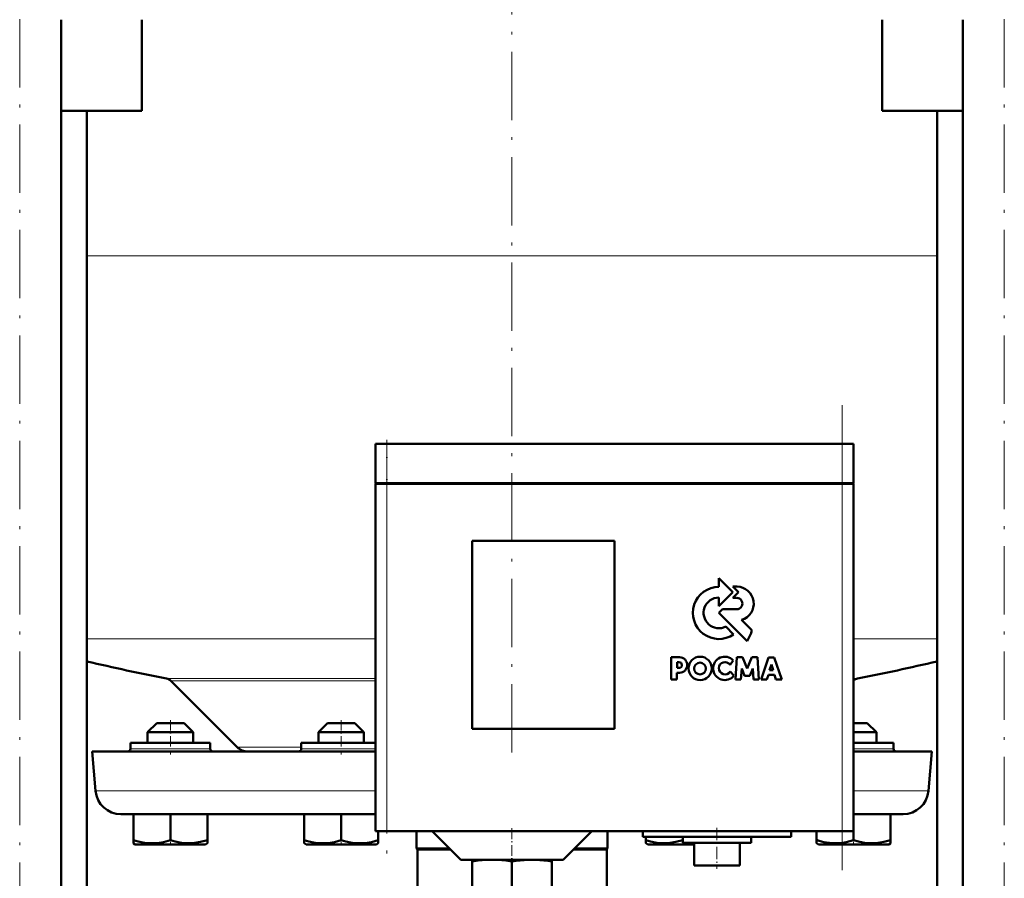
# Model space of a CAD drawing. Extents: x -1438 to 1837, y -1771 to 622.
# Tile 60 of 90: x 50 to 223, y -48 to 103. Entities that reach past the tile are written whole.
import ezdxf

# ---------------------------------------------------------------- set-up
doc = ezdxf.new("R2010")
doc.units = 0
doc.linetypes.add('DASHDOT', pattern=[18.5, 12, -3, 0.5, -3])

msp = doc.modelspace()

# ---------------------------------------------------------------- linework, layer by layer
at = {"color": 7, "linetype": 'DASHDOT', "lineweight": 18}
for p, q in [((136.79, 226.96), (136.79, -26.72)), ((50.33, -167.83), (50.33, 178.97)), ((223.25, -167.83), (223.25, 178.97)), ((194.79, -46.18), (194.79, 35.42)), ((114.79, 27.72), (114.79, -45.48))]:
    msp.add_line(p, q, dxfattribs=at)
at = {"color": 7, "lineweight": 50}
for p, q in [((57.63, -138.93), (57.63, 103.07)), ((71.79, 87.07), (71.79, 103.07)), ((201.79, 87.07), (201.79, 103.07)), ((215.95, -138.93), (215.95, 103.07)), ((71.79, 87.07), (57.63, 87.07)), ((62.14, -138.93), (62.14, 87.07)), ((215.95, 87.07), (201.79, 87.07)), ((211.44, -138.93), (211.44, 87.07)), ((114.79, 28.62), (112.79, 28.62)), ((112.79, 21.72), (112.79, 28.62)), ((114.79, 28.62), (194.79, 28.62)), ((196.79, 28.62), (194.79, 28.62)), ((196.79, 21.72), (196.79, 28.62)), ((114.79, 21.72), (112.79, 21.72)), ((112.79, 21.62), (113.38, 21.62)), ((112.79, 21.62), (112.79, -39.38)), ((112.89, 21.62), (112.89, 21.72)), ((113.38, 21.62), (114.79, 21.62)), ((114.79, 21.72), (194.79, 21.72)), ((194.79, 21.62), (114.79, 21.62)), ((196.79, 21.72), (194.79, 21.72)), ((194.79, 21.62), (196.2, 21.62)), ((196.2, 21.62), (196.79, 21.62)), ((196.69, 21.62), (196.69, 21.72)), ((196.79, -39.38), (196.79, 21.62)), ((129.79, -21.38), (129.79, 11.62)), ((129.79, 11.62), (154.79, 11.62)), ((154.79, 11.62), (154.79, -21.38)), ((175.58, 2.59), (173.12, 5.06)), ((173.12, 5.06), (173.12, 3.54)), ((175.58, 3.58), (176.57, 2.59)), ((176.3, 3.58), (175.58, 3.58)), ((173.12, 0.12), (175.58, 2.59)), ((176.57, 2.59), (175.59, 1.59)), ((173.12, 1.65), (173.12, 0.12)), ((175.59, 1.59), (176.24, 1.59)), ((173.77, -0.42), (173.14, -1.05)), ((173.14, -1.05), (178.07, -5.98)), ((176.24, -0.42), (173.77, -0.42)), ((175.72, -4.83), (174.34, -3.46)), ((178.91, -4.09), (177.12, -2.29)), ((166.22, -8.83), (164.72, -8.83)), ((164.72, -8.83), (164.72, -12.72)), ((165.77, -9.69), (166.11, -9.69)), ((165.77, -10.71), (165.77, -9.69)), ((175.09, -10.15), (175.65, -9.38)), ((176.3, -8.84), (176.04, -12.71)), ((177.27, -8.84), (176.3, -8.84)), ((178.1, -10.78), (177.27, -8.84)), ((178.92, -8.84), (178.1, -10.78)), ((179.9, -8.84), (178.92, -8.84)), ((180.16, -12.71), (179.9, -8.84)), ((181.84, -8.85), (180.53, -12.71)), ((182.86, -8.85), (181.84, -8.85)), ((182.03, -11.07), (182.36, -10.11)), ((182.36, -10.11), (182.66, -11.07)), ((184.17, -12.71), (182.86, -8.85)), ((165.76, -11.56), (166.23, -11.56)), ((165.76, -12.72), (165.76, -11.56)), ((166.12, -10.71), (165.77, -10.71)), ((175.77, -12.05), (175.1, -11.36)), ((177, -12.71), (177.13, -10.79)), ((177.13, -10.79), (177.63, -12.12)), ((178.56, -12.12), (179.07, -10.79)), ((179.07, -10.79), (179.19, -12.71)), ((181.57, -12.71), (181.81, -11.94)), ((181.81, -11.94), (182.88, -11.94)), ((182.66, -11.07), (182.03, -11.07)), ((182.88, -11.94), (183.13, -12.71)), ((88.5, -24.59), (76.9, -12.99)), ((164.72, -12.72), (165.76, -12.72)), ((176.04, -12.71), (177, -12.71)), ((177.63, -12.12), (178.56, -12.12)), ((179.19, -12.71), (180.16, -12.71)), ((180.53, -12.71), (181.57, -12.71)), ((183.13, -12.71), (184.17, -12.71)), ((74.39, -20.38), (72.79, -21.98)), ((77.99, -20.38), (74.39, -20.38)), ((79.19, -20.38), (77.99, -20.38)), ((79.19, -20.38), (80.79, -21.98)), ((104.39, -20.38), (102.79, -21.98)), ((109.19, -20.38), (104.39, -20.38)), ((110.79, -21.98), (109.19, -20.38)), ((197.99, -20.38), (196.79, -20.38)), ((199.19, -20.38), (197.99, -20.38)), ((199.19, -20.38), (200.79, -21.98)), ((78.79, -21.98), (72.79, -21.98)), ((72.79, -23.88), (72.79, -21.98)), ((80.79, -21.98), (78.79, -21.98)), ((80.79, -23.88), (80.79, -21.98)), ((110.79, -21.98), (102.79, -21.98)), ((102.79, -21.98), (102.79, -23.88)), ((110.79, -23.88), (110.79, -21.98)), ((154.79, -21.38), (129.79, -21.38)), ((198.79, -21.98), (196.79, -21.98)), ((200.79, -21.98), (198.79, -21.98)), ((200.79, -23.88), (200.79, -21.98)), ((69.79, -23.88), (69.79, -24.88)), ((83.79, -23.88), (69.79, -23.88)), ((83.79, -24.88), (83.79, -23.88)), ((103.29, -23.88), (99.79, -23.88)), ((99.79, -23.88), (99.79, -24.88)), ((112.79, -23.88), (103.29, -23.88)), ((203.79, -23.88), (196.79, -23.88)), ((203.79, -24.88), (203.79, -23.88)), ((63.04, -25.38), (112.79, -25.38)), ((63.64, -32.27), (63.04, -25.38)), ((196.79, -25.38), (210.54, -25.38)), ((209.94, -32.27), (210.54, -25.38)), ((68.12, -36.38), (112.79, -36.38)), ((70.3, -36.38), (70.3, -40.92)), ((76.8, -36.38), (76.8, -40.91)), ((83.3, -36.38), (83.3, -40.91)), ((100.29, -36.38), (100.29, -40.91)), ((106.79, -36.38), (106.79, -40.92)), ((196.79, -36.38), (205.46, -36.38)), ((203.28, -36.38), (203.28, -40.91)), ((113.38, -39.38), (112.79, -39.38)), ((113.29, -39.38), (113.29, -40.91)), ((113.3, -39.38), (113.3, -40.91)), ((114.79, -39.38), (113.38, -39.38)), ((114.79, -39.38), (194.79, -39.38)), ((120.04, -39.38), (120.04, -42.38)), ((127.79, -44.38), (122.79, -39.38)), ((145.79, -44.38), (150.79, -39.38)), ((153.54, -39.38), (153.54, -42.38)), ((159.79, -39.38), (159.79, -40.38)), ((185.79, -39.38), (185.79, -40.38)), ((190.28, -39.38), (190.28, -40.91)), ((196.2, -39.38), (194.79, -39.38)), ((196.79, -39.38), (196.2, -39.38)), ((196.78, -39.38), (196.78, -40.91)), ((70.3, -41.5), (70.3, -40.92)), ((70.62, -41.68), (70.3, -41.5)), ((82.97, -41.68), (83.3, -41.49)), ((83.3, -40.91), (83.3, -41.49)), ((100.29, -41.49), (100.29, -40.91)), ((100.62, -41.68), (100.29, -41.49)), ((113.29, -41.49), (112.97, -41.68)), ((113.29, -40.91), (113.29, -41.49)), ((113.3, -40.91), (113.3, -41.36)), ((113.3, -41.36), (113.3, -41.49)), ((172.79, -40.38), (159.79, -40.38)), ((160.28, -40.38), (160.28, -40.91)), ((160.28, -41.49), (160.28, -40.91)), ((160.62, -41.68), (160.28, -41.49)), ((166.78, -40.38), (166.78, -40.91)), ((166.79, -40.38), (166.79, -41.38)), ((166.79, -41.38), (172.79, -41.38)), ((168.63, -41.38), (168.79, -41.4)), ((168.79, -41.38), (168.79, -45.38)), ((185.79, -40.38), (172.79, -40.38)), ((172.79, -41.38), (178.79, -41.38)), ((176.79, -41.38), (176.79, -45.38)), ((178.79, -40.38), (178.79, -41.38)), ((190.28, -41.49), (190.28, -40.91)), ((190.62, -41.68), (190.28, -41.49)), ((202.97, -41.68), (203.28, -41.5)), ((203.28, -40.91), (203.28, -41.5)), ((70.62, -41.68), (79.88, -41.68)), ((79.88, -41.68), (82.97, -41.68)), ((100.62, -41.68), (112.97, -41.68)), ((120.04, -42.38), (125.79, -42.38)), ((120.17, -42.6), (120.04, -42.38)), ((120.17, -42.6), (126.01, -42.6)), ((120.17, -42.6), (120.17, -49.08)), ((147.57, -42.6), (153.42, -42.6)), ((147.79, -42.38), (153.54, -42.38)), ((153.42, -42.6), (153.54, -42.38)), ((153.42, -42.6), (153.42, -49.08)), ((160.62, -41.68), (163.7, -41.68)), ((163.7, -41.68), (168.79, -41.68)), ((190.62, -41.68), (192.42, -41.68)), ((192.42, -41.68), (199.88, -41.68)), ((199.88, -41.68), (202.97, -41.68)), ((127.79, -44.38), (136.79, -44.38)), ((129.79, -44.66), (129.79, -44.38)), ((129.79, -44.66), (129.79, -53.1)), ((136.79, -44.38), (145.79, -44.38)), ((136.79, -44.66), (136.79, -53.11)), ((143.79, -44.38), (143.79, -44.66)), ((143.79, -44.66), (143.79, -53.1)), ((168.79, -45.38), (172.79, -45.38)), ((172.79, -45.38), (176.79, -45.38))]:
    msp.add_line(p, q, dxfattribs=at)
at = {"color": 7, "lineweight": 18}
for p, q in [((62.14, 61.62), (136.79, 61.62)), ((136.79, 61.62), (211.44, 61.62)), ((114.79, 21.72), (114.79, 28.62)), ((194.79, 21.72), (194.79, 28.62)), ((114.79, 21.62), (114.79, 21.72)), ((114.79, -39.38), (114.79, 21.62)), ((194.79, 21.62), (194.79, 21.72)), ((194.79, 21.62), (194.79, -39.38)), ((62.14, -5.58), (112.79, -5.58)), ((196.79, -5.58), (211.44, -5.58)), ((76.12, -12.58), (112.79, -12.58)), ((76.9, -12.99), (112.79, -12.99)), ((197.46, -12.58), (196.79, -12.58)), ((76.79, -24.88), (69.79, -24.88)), ((83.79, -24.88), (76.79, -24.88)), ((88.5, -24.59), (99.79, -24.59)), ((103.29, -24.88), (99.79, -24.88)), ((106.79, -24.88), (103.29, -24.88)), ((112.79, -24.88), (106.79, -24.88)), ((196.79, -24.88), (203.79, -24.88)), ((63.64, -32.27), (112.79, -32.27)), ((196.79, -32.27), (209.94, -32.27))]:
    msp.add_line(p, q, dxfattribs=at)
at = {"color": 7, "linetype": 'DASHDOT', "lineweight": 18, "ltscale": 0.207015}
msp.add_line((114.79, 29.31), (114.79, 21.03), dxfattribs=at)
at = {"color": 7, "linetype": 'DASHDOT', "lineweight": 18, "ltscale": 0.150015}
for p, q in [((76.79, -19.88), (76.79, -25.88)), ((106.79, -19.88), (106.79, -25.88))]:
    msp.add_line(p, q, dxfattribs=at)
at = {"color": 7, "linetype": 'DASHDOT', "lineweight": 18, "ltscale": 0.15}
msp.add_line((196.79, -25.88), (196.79, -19.88), dxfattribs=at)
at = {"color": 7, "linetype": 'DASHDOT', "lineweight": 18, "ltscale": 0.158359}
msp.add_line((136.79, -38.85), (136.79, -45.19), dxfattribs=at)
at = {"color": 7, "linetype": 'DASHDOT', "lineweight": 18, "ltscale": 0.180015}
msp.add_line((172.79, -38.78), (172.79, -45.98), dxfattribs=at)
at = {"color": 7, "linetype": 'DASHDOT', "lineweight": 18, "ltscale": 0.02298}
for p, q in [((76.79, -41.76), (76.79, -40.84)), ((106.79, -41.76), (106.79, -40.84)), ((166.79, -41.76), (166.79, -40.84))]:
    msp.add_line(p, q, dxfattribs=at)
at = {"color": 7, "linetype": 'DASHDOT', "lineweight": 18, "ltscale": 0.023195}
msp.add_line((196.79, -41.76), (196.79, -40.83), dxfattribs=at)
at = {"color": 7, "lineweight": 50}
for points in [[(70.3, -40.92), (71.13, -41.16), (71.93, -41.35), (72.67, -41.45), (73.39, -41.49), (74.48, -41.44), (75.59, -41.26), (76.8, -40.91)], [(76.8, -40.91), (77.63, -41.16), (78.43, -41.34), (79.17, -41.45), (80.04, -41.49)], [(80.04, -41.49), (81.06, -41.43), (82.09, -41.25), (83.3, -40.91)], [(100.29, -40.91), (101.12, -41.16), (101.93, -41.34), (102.66, -41.45), (103.38, -41.49), (104.47, -41.45), (105.59, -41.26), (106.79, -40.92)], [(106.79, -40.92), (107.62, -41.16), (108.43, -41.35), (109.16, -41.45), (109.88, -41.49), (110.97, -41.44), (112.09, -41.26), (113.29, -40.91)], [(160.28, -40.91), (161.12, -41.16), (161.92, -41.34), (162.66, -41.45), (163.54, -41.49)], [(163.54, -41.49), (164.55, -41.43), (165.58, -41.25), (166.78, -40.91)], [(192.03, -41.36), (193.11, -41.48), (194.19, -41.46), (194.82, -41.39), (195.46, -41.28), (196.12, -41.11), (196.78, -40.91)], [(196.78, -40.91), (197.62, -41.16), (198.42, -41.34), (199.16, -41.45), (200.04, -41.49)], [(200.04, -41.49), (201.05, -41.43), (202.08, -41.25), (203.28, -40.91)]]:
    msp.add_lwpolyline(points, dxfattribs=at)
for centre, radius in [((169.83, -10.79), 2.05), ((169.81, -10.81), 1.03)]:
    msp.add_circle(centre, radius, dxfattribs=at)
for centre, radius, start, end in [((173.13, -1.05), 4.58, 90.1383, 304.4298), ((176.24, 0.58), 3, 287.1499, 88.7273), ((173.13, -1.05), 2.69, 90.2347, 296.6674), ((176.25, 0.59), 1, 269.9385, 89.9386), ((173.26, -2.71), 5.82, 325.8057, 346.3515), ((136.79, 301.62), 320, 256.5096, 259.0714), ((166.12, -10.2), 0.509, 270.4383, 90.0947), ((166.21, -10.19), 1.36, 270.7089, 89.4662), ((174.16, -10.79), 2.05, 43.4814, 321.8497), ((174.19, -10.76), 1.08, 34.2807, 326.1974), ((136.79, 301.62), 320, 280.9286, 283.4903), ((75.84, -14.05), 1.5, 45, 79.0714), ((197.74, -14.05), 1.5, 100.9286, 129.4411), ((69.29, -24.88), 0.5, 270, 0), ((84.29, -24.88), 0.5, 180, 270), ((90.41, -22.68), 2.7, 225, 270.0003), ((99.29, -24.88), 0.5, 270, 360), ((204.29, -24.88), 0.5, 180, 270), ((68.12, -31.88), 4.5, 185, 270), ((205.46, -31.88), 4.5, 270, 355), ((194.13, -29.61), 11.93, 251.2031, 259.844), ((133.56, -67.92), 23.56, 92.1952, 99.1944), ((133.07, -67.84), 23.48, 80.893, 87.8135), ((140.51, -67.85), 23.48, 92.1902, 99.1073), ((140.03, -67.93), 23.56, 80.8063, 87.8012)]:
    msp.add_arc(centre, radius, start, end, dxfattribs=at)

doc.saveas('drawing.dxf')
